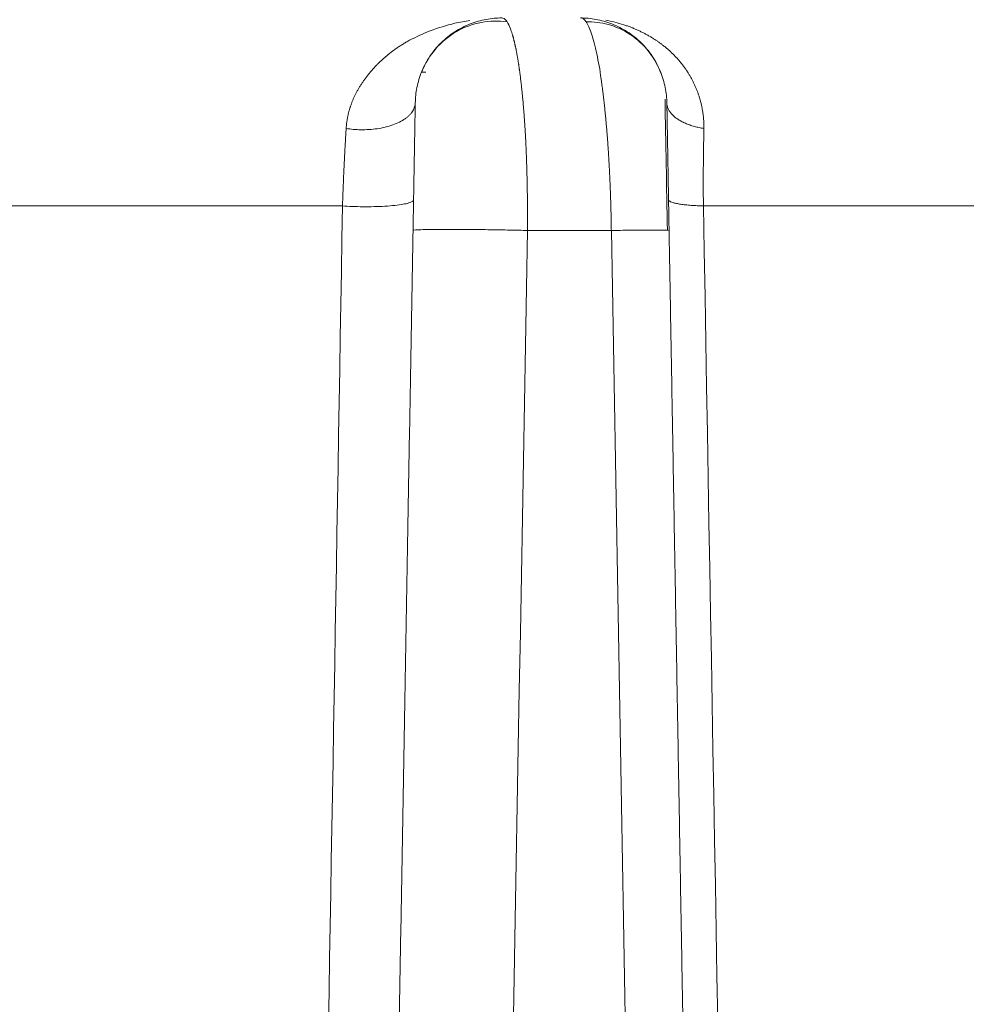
# Model space of a CAD drawing. Header units: millimetres. Extents: x 5437 to 18441, y -4466 to 3128.
# Tile 50 of 256: x 8147 to 8155, y -2743 to -2734. Entities that reach past the tile are written whole.
import ezdxf

# ---------------------------------------------------------------- set-up
doc = ezdxf.new("R2010")
doc.units = ezdxf.units.MM
doc.layers.add('1', color=7, linetype='Continuous', true_color=0xffffff)
doc.dimstyles.get("Standard").update_dxf_attribs({"dimtxt": 0.18, "dimasz": 0.18, "dimexe": 0.18, "dimexo": 0.0625, "dimgap": 0.09, "dimtad": 0, "dimtih": 1, "dimtoh": 1, "dimdec": 4, "dimzin": 0, "dimdsep": 46, "dimtxsty": 'Standard', "dimcen": 0.09, "dimadec": 0, "dimazin": 0, "dimtfac": 1, "dimtdec": 4, "dimtofl": 0, "dimtmove": 0, "dimatfit": 3, "dimfxl": 1, "dimtolj": 1, "dimtzin": 0, "dimarcsym": 0})

# ---------------------------------------------------------------- blocks, each defined once
blk = doc.blocks.new('*D53')
at = {"color": 0, "lineweight": -2, "transparency": 16777216}
for p, q in [((10989.4307, -2154.4155), (10692.9173, -2240.8213)), ((11069.4307, -2154.4155), (10989.4307, -2154.4155)), ((8443.39, -2896.3216), (8443.57, -2896.3216)), ((8443.48, -2896.4116), (8443.48, -2896.2316))]:
    blk.add_line(p, q, dxfattribs=at)
at = {"color": 0, "lineweight": 20, "transparency": 16777216}
blk.add_solid([(10689.1871, -2228.0204), (10696.6476, -2253.6222), (10616.1119, -2263.2029)], dxfattribs=at)
at = {"layer": 'Defpoints', "color": 0, "lineweight": 20, "transparency": 16777216}
for p in [(10616.1119, -2263.2029), (6270.848, -3529.4402)]:
    blk.add_point(p, dxfattribs=at)
at = {"color": 0, "lineweight": 20, "transparency": 16777216, "insert": (11249.5207, -2154.4155), "char_height": 80, "attachment_point": 5}
blk.add_mtext('\\A1;R2260', dxfattribs=at)
blk = doc.blocks.new('*D54')
at = {"color": 0, "lineweight": -2, "transparency": 16777216}
blk.add_line((7492.6853, -2896.3216), (7463.5164, -2896.3216), dxfattribs=at)
at = {"color": 0, "lineweight": -3, "transparency": 16777216}
for start, end in [(14.7247061, 87.3296239), (101.5902046, 175.2752939)]:
    blk.add_arc((8434.1189, -2896.3216), 970.4225, start, end, dxfattribs=at)
at = {"color": 0, "lineweight": 20, "transparency": 16777216}
for points in [[(9385.6953, -2646.8098), (9359.6469, -2652.519), (9389.7986, -2727.8095)], [(7480.3159, -2816.9391), (7453.6719, -2815.84), (7463.6964, -2896.3216)]]:
    blk.add_solid(points, dxfattribs=at)
at = {"layer": 'Defpoints', "color": 0, "lineweight": 20, "transparency": 16777216}
for p in [(7900.863, -2085.5454), (10671.8171, -2501.755), (7492.7478, -2896.3216), (7740.5009, -2896.3216), (8434.1189, -2896.3216)]:
    blk.add_point(p, dxfattribs=at)
at = {"color": 0, "lineweight": 20, "transparency": 16777216, "insert": (8359.2409, -1928.7921), "char_height": 80, "attachment_point": 5}
blk.add_mtext('\\A1;165%%D', dxfattribs=at)

msp = doc.modelspace()

# ---------------------------------------------------------------- linework, layer by layer
at = {"color": 7, "lineweight": 20}
msp.add_arc((8443.47995, -2896.41157), 893, 10.1099821, 350.11198757, dxfattribs=at)
at = {"layer": '1', "color": 0, "lineweight": 20}
for p, q in [((8150.36934, -2734.32157), (8150.41318, -2734.32157)), ((8149.64319, -2735.56052), (8146.02356, -2735.56052)), ((8188.63819, -2735.56052), (8152.98168, -2735.56052)), ((8152.12999, -2735.78666), (8151.35395, -2735.78666))]:
    msp.add_line(p, q, dxfattribs=at)
for points, weights in [([(8151.11611, -2733.82157), (8150.32995, -2733.82157), (8150.31623, -2734.60761)], [1, 0.713250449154, 1]), ([(8152.64367, -2734.60761), (8152.62995, -2733.82157), (8151.8438, -2733.82157)], [1, 0.713250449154, 1]), ([(8150.31623, -2734.60761), (8150.31033, -2734.94566), (8149.67719, -2734.84342)], [1, 0.604289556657, 1]), ([(8152.64367, -2734.60761), (8152.64687, -2734.79047), (8152.9869, -2734.84342)], [1, 0.812984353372, 1]), ([(8150.30059, -2735.50398), (8150.29886, -2735.60289), (8149.64319, -2735.56052)], [1, 0.586250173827, 1]), ([(8152.65932, -2735.50398), (8152.66012, -2735.54976), (8152.98168, -2735.56052)], [1, 0.823820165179, 1]), ([(8151.35395, -2735.78666), (8150.29613, -2735.7594), (8150.29565, -2735.78666)], [1, 0.581949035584, 1]), ([(8152.66426, -2735.78666), (8152.66413, -2735.77967), (8152.12999, -2735.78666)], [1, 0.816171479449, 1])]:
    msp.add_rational_spline(points, weights, degree=2, dxfattribs=at)
for points, degree, knots in [([(8151.16525, -2733.85787), (8151.08366, -2733.84715), (8150.92289, -2733.85064), (8150.68801, -2733.93659), (8150.49405, -2734.09899), (8150.4085, -2734.24033), (8150.3756, -2734.31883)], 3, [0, 0, 0, 0, 0.2441383, 0.4994319, 0.7551156, 1, 1, 1, 1]), ([(8151.11611, -2733.82157), (8151.13021, -2733.82157), (8151.14422, -2733.82992), (8151.16046, -2733.84987), (8151.16316, -2733.85355), (8151.16584, -2733.85758)], 3, [0, 0, 0, 0, 0.8320076, 0.8320076, 1, 1, 1, 1]), ([(8151.94577, -2733.96742), (8151.93108, -2733.91941), (8151.91474, -2733.88283), (8151.88023, -2733.83391), (8151.86207, -2733.82157), (8151.8438, -2733.82157)], 3, [0, 0, 0, 0, 0.5, 0.5, 1, 1, 1, 1]), ([(8152.59434, -2734.34466), (8152.56469, -2734.2662), (8152.48739, -2734.12643), (8152.31237, -2733.96445), (8152.10643, -2733.8723), (8151.96601, -2733.85571), (8151.89556, -2733.8575)], 3, [0, 0, 0, 0, 0.2574729, 0.5169133, 0.7671689, 1, 1, 1, 1]), ([(8152.24512, -2733.88461), (8152.25078, -2733.88646), (8152.26204, -2733.89015), (8152.27877, -2733.89597), (8152.29527, -2733.90196), (8152.31154, -2733.90812), (8152.32757, -2733.91445), (8152.34337, -2733.92095), (8152.35894, -2733.9276), (8152.37428, -2733.93441), (8152.38938, -2733.94136), (8152.40426, -2733.94845), (8152.41889, -2733.95568), (8152.4333, -2733.96303), (8152.44746, -2733.97051), (8152.4614, -2733.9781), (8152.4751, -2733.98581), (8152.48857, -2733.99362), (8152.5018, -2734.00153), (8152.5148, -2734.00954), (8152.52756, -2734.01764), (8152.54009, -2734.02582), (8152.55239, -2734.03408), (8152.56445, -2734.04242), (8152.57628, -2734.05083), (8152.58787, -2734.0593), (8152.59923, -2734.06783), (8152.60668, -2734.07361), (8152.61038, -2734.07648)], 3, [0, 0, 0, 0, 0.0434589, 0.0865145, 0.1291672, 0.1714174, 0.2132653, 0.2547113, 0.2957559, 0.3363995, 0.3766425, 0.4164853, 0.4559285, 0.4949725, 0.5336178, 0.5718649, 0.6097145, 0.647167, 0.6842231, 0.7208834, 0.7571485, 0.7930191, 0.828496, 0.8635798, 0.8982713, 0.9325713, 0.9664805, 1, 1, 1, 1]), ([(8151.21272, -2733.96842), (8151.21355, -2733.97112), (8151.2152, -2733.97651), (8151.21766, -2733.98485), (8151.22008, -2733.99334), (8151.22249, -2734.00199), (8151.22486, -2734.0108), (8151.22721, -2734.01975), (8151.22953, -2734.02886), (8151.23183, -2734.03811), (8151.2341, -2734.04751), (8151.23634, -2734.05704), (8151.23855, -2734.0667), (8151.24074, -2734.07649), (8151.2429, -2734.08641), (8151.24503, -2734.09644), (8151.24713, -2734.1066), (8151.24921, -2734.11686), (8151.25126, -2734.12724), (8151.25328, -2734.13772), (8151.25528, -2734.14831), (8151.25725, -2734.159), (8151.25919, -2734.16977), (8151.2611, -2734.18065), (8151.26299, -2734.19161), (8151.26485, -2734.20265), (8151.26669, -2734.21377), (8151.2685, -2734.22498), (8151.27028, -2734.23625), (8151.27204, -2734.2476), (8151.27377, -2734.25902), (8151.27548, -2734.2705), (8151.27716, -2734.28204), (8151.27882, -2734.29364), (8151.28045, -2734.30529), (8151.28206, -2734.31699), (8151.28365, -2734.32875), (8151.28521, -2734.34055), (8151.28675, -2734.35239), (8151.28826, -2734.36427), (8151.28976, -2734.37618), (8151.29074, -2734.38418), (8151.29123, -2734.38817)], 3, [0, 0, 0, 0, 0.0278015, 0.0554592, 0.0829731, 0.1103431, 0.1375693, 0.1646517, 0.1915903, 0.2183851, 0.2450361, 0.2715434, 0.297907, 0.3241268, 0.3502029, 0.3761353, 0.401924, 0.427569, 0.4530704, 0.4784282, 0.5036423, 0.5287129, 0.5536398, 0.5784232, 0.6030631, 0.6275594, 0.6519122, 0.6761215, 0.7001874, 0.7241099, 0.7478889, 0.7715245, 0.7950168, 0.8183657, 0.8415713, 0.8646336, 0.8875527, 0.9103285, 0.9329611, 0.9554505, 0.9777968, 1, 1, 1, 1]), ([(8150.05542, -2734.16827), (8150.05982, -2734.16465), (8150.06867, -2734.15738), (8150.08215, -2734.1467), (8150.09587, -2734.13612), (8150.10982, -2734.12567), (8150.12402, -2734.11533), (8150.13846, -2734.10512), (8150.15313, -2734.09503), (8150.16805, -2734.08508), (8150.18321, -2734.07525), (8150.19861, -2734.06557), (8150.21425, -2734.05602), (8150.23013, -2734.04662), (8150.24624, -2734.03734), (8150.25711, -2734.03133), (8150.26257, -2734.02831)], 3, [0, 0, 0, 0, 0.0668822, 0.1344561, 0.2027238, 0.2716874, 0.3413489, 0.4117102, 0.4827731, 0.5545395, 0.6270109, 0.7001892, 0.7740757, 0.8486721, 0.9239797, 1, 1, 1, 1]), ([(8152.61048, -2734.07655), (8152.6148, -2734.07997), (8152.62342, -2734.08678), (8152.63613, -2734.09724), (8152.64863, -2734.10783), (8152.6609, -2734.11858), (8152.67295, -2734.12947), (8152.68478, -2734.1405), (8152.69638, -2734.15168), (8152.70776, -2734.16299), (8152.71891, -2734.17443), (8152.72984, -2734.18601), (8152.74054, -2734.19771), (8152.75102, -2734.20954), (8152.76127, -2734.2215), (8152.77129, -2734.23357), (8152.78109, -2734.24576), (8152.79066, -2734.25806), (8152.8, -2734.27048), (8152.80912, -2734.283), (8152.81801, -2734.29563), (8152.82667, -2734.30837), (8152.8351, -2734.3212), (8152.84331, -2734.33413), (8152.85129, -2734.34716), (8152.85904, -2734.36028), (8152.86656, -2734.37348), (8152.87385, -2734.38678), (8152.88092, -2734.40016), (8152.88776, -2734.41362), (8152.89436, -2734.42716), (8152.90075, -2734.44078), (8152.9069, -2734.45447), (8152.91282, -2734.46823), (8152.91852, -2734.48206), (8152.92398, -2734.49596), (8152.92922, -2734.50992), (8152.93423, -2734.52395), (8152.93901, -2734.53803), (8152.94357, -2734.55217), (8152.94789, -2734.56637), (8152.95199, -2734.58061), (8152.95586, -2734.59491), (8152.9595, -2734.60925), (8152.96291, -2734.62364), (8152.9661, -2734.63807), (8152.96906, -2734.65255), (8152.97179, -2734.66706), (8152.9743, -2734.6816), (8152.97658, -2734.69618), (8152.97863, -2734.7108), (8152.98045, -2734.72544), (8152.98205, -2734.74011), (8152.98343, -2734.75481), (8152.98458, -2734.76952), (8152.9855, -2734.78427), (8152.9862, -2734.79903), (8152.98666, -2734.8138), (8152.98692, -2734.82859), (8152.98691, -2734.83848), (8152.9869, -2734.84342)], 3, [0, 0, 0, 0, 0.0196897, 0.039273, 0.0587509, 0.0781242, 0.0973938, 0.1165605, 0.1356254, 0.1545892, 0.173453, 0.1922178, 0.2108844, 0.229454, 0.2479275, 0.266306, 0.2845905, 0.3027821, 0.3208818, 0.3388909, 0.3568104, 0.3746415, 0.3923853, 0.410043, 0.4276159, 0.4451052, 0.462512, 0.4798377, 0.4970835, 0.5142509, 0.5313409, 0.5483551, 0.5652948, 0.5821614, 0.5989562, 0.6156807, 0.6323363, 0.6489246, 0.6654469, 0.6819047, 0.6982997, 0.7146332, 0.7309069, 0.7471224, 0.7632813, 0.7793851, 0.7954354, 0.811434, 0.8273825, 0.8432825, 0.8591359, 0.8749441, 0.8907091, 0.9064326, 0.9221162, 0.9377619, 0.9533712, 0.9689462, 0.9844885, 1, 1, 1, 1]), ([(8149.89509, -2734.32857), (8149.89855, -2734.32443), (8149.90548, -2734.31614), (8149.91604, -2734.30392), (8149.92675, -2734.29183), (8149.93763, -2734.27988), (8149.94867, -2734.26807), (8149.95988, -2734.2564), (8149.97124, -2734.24487), (8149.98278, -2734.23349), (8149.99447, -2734.22225), (8150.00633, -2734.21115), (8150.01836, -2734.2002), (8150.03055, -2734.18939), (8150.0429, -2734.17872), (8150.05124, -2734.17176), (8150.05542, -2734.16827)], 3, [0, 0, 0, 0, 0.0689684, 0.1383038, 0.2080091, 0.2780873, 0.3485414, 0.4193743, 0.4905887, 0.5621875, 0.6341733, 0.7065489, 0.7793168, 0.8524796, 0.9260399, 1, 1, 1, 1]), ([(8149.74031, -2734.5769), (8149.7421, -2734.57275), (8149.74572, -2734.56439), (8149.75141, -2734.55196), (8149.75733, -2734.53951), (8149.76349, -2734.52705), (8149.76991, -2734.51458), (8149.77657, -2734.5021), (8149.78347, -2734.48962), (8149.79062, -2734.47714), (8149.79801, -2734.46466), (8149.80564, -2734.45219), (8149.81351, -2734.43973), (8149.82163, -2734.42728), (8149.82998, -2734.41484), (8149.83858, -2734.40242), (8149.84741, -2734.39003), (8149.85648, -2734.37765), (8149.86578, -2734.36531), (8149.87533, -2734.353), (8149.8851, -2734.34071), (8149.89175, -2734.33264), (8149.89509, -2734.32857)], 3, [0, 0, 0, 0, 0.0436033, 0.0878509, 0.1327485, 0.1783018, 0.2245159, 0.271396, 0.318947, 0.3671734, 0.4160797, 0.46567, 0.5159484, 0.5669187, 0.6185847, 0.6709498, 0.7240174, 0.7777907, 0.8322727, 0.8874664, 0.9433746, 1, 1, 1, 1]), ([(8151.29123, -2734.38818), (8151.29186, -2734.39338), (8151.29312, -2734.40379), (8151.29498, -2734.41961), (8151.29682, -2734.43556), (8151.29862, -2734.45166), (8151.3004, -2734.4679), (8151.30216, -2734.48427), (8151.30388, -2734.50078), (8151.30558, -2734.51742), (8151.30725, -2734.53418), (8151.30889, -2734.55107), (8151.3105, -2734.56809), (8151.31208, -2734.58522), (8151.31363, -2734.60247), (8151.31516, -2734.61983), (8151.31665, -2734.6373), (8151.31811, -2734.65488), (8151.31955, -2734.67256), (8151.32096, -2734.69035), (8151.32233, -2734.70823), (8151.32368, -2734.72621), (8151.325, -2734.74429), (8151.32628, -2734.76245), (8151.32754, -2734.78071), (8151.32876, -2734.79904), (8151.32996, -2734.81747), (8151.33113, -2734.83597), (8151.33227, -2734.85454), (8151.33337, -2734.87319), (8151.33445, -2734.89192), (8151.3355, -2734.91071), (8151.33651, -2734.92956), (8151.3375, -2734.94849), (8151.33846, -2734.96747), (8151.33939, -2734.98651), (8151.34028, -2735.0056), (8151.34115, -2735.02475), (8151.34199, -2735.04395), (8151.3428, -2735.06319), (8151.34358, -2735.08248), (8151.34434, -2735.10181), (8151.34506, -2735.12119), (8151.34575, -2735.1406), (8151.34642, -2735.16004), (8151.34706, -2735.17952), (8151.34767, -2735.19902), (8151.34825, -2735.21856), (8151.3488, -2735.23812), (8151.34932, -2735.2577), (8151.34982, -2735.2773), (8151.35029, -2735.29692), (8151.35074, -2735.31656), (8151.35115, -2735.33621), (8151.35154, -2735.35586), (8151.35191, -2735.37553), (8151.35225, -2735.39521), (8151.35256, -2735.41488), (8151.35284, -2735.43456), (8151.3531, -2735.45424), (8151.35334, -2735.47392), (8151.35355, -2735.49359), (8151.35374, -2735.51325), (8151.3539, -2735.53291), (8151.35404, -2735.55255), (8151.35415, -2735.57218), (8151.35425, -2735.5918), (8151.35432, -2735.61139), (8151.35436, -2735.63097), (8151.35438, -2735.65053), (8151.35439, -2735.67006), (8151.35437, -2735.68957), (8151.35433, -2735.70905), (8151.35426, -2735.7285), (8151.35418, -2735.74791), (8151.35408, -2735.7673), (8151.35399, -2735.78021), (8151.35395, -2735.78666)], 3, [0, 0, 0, 0, 0.0143862, 0.0287429, 0.0430702, 0.0573682, 0.0716368, 0.0858762, 0.1000862, 0.1142671, 0.1284188, 0.1425413, 0.1566347, 0.170699, 0.1847343, 0.1987406, 0.212718, 0.2266664, 0.2405859, 0.2544765, 0.2683384, 0.2821715, 0.2959758, 0.3097515, 0.3234985, 0.3372169, 0.3509068, 0.3645681, 0.378201, 0.3918054, 0.4053814, 0.418929, 0.4324484, 0.4459395, 0.4594023, 0.472837, 0.4862436, 0.4996221, 0.5129725, 0.5262949, 0.5395894, 0.552856, 0.5660948, 0.5793057, 0.5924889, 0.6056443, 0.6187721, 0.6318723, 0.6449449, 0.65799, 0.6710077, 0.6839979, 0.6969608, 0.7098964, 0.7228047, 0.7356858, 0.7485397, 0.7613666, 0.7741663, 0.7869391, 0.799685, 0.812404, 0.8250961, 0.8377615, 0.8504001, 0.8630121, 0.8755974, 0.8881562, 0.9006885, 0.9131944, 0.9256739, 0.938127, 0.9505539, 0.9629546, 0.9753291, 0.9876776, 1, 1, 1, 1]), ([(8152.1002, -2735.02349), (8152.09975, -2735.01692), (8152.09885, -2735.00375), (8152.09747, -2734.98411), (8152.09605, -2734.96452), (8152.09461, -2734.94499), (8152.09314, -2734.92553), (8152.09164, -2734.90613), (8152.09011, -2734.88681), (8152.08855, -2734.86755), (8152.08697, -2734.84838), (8152.08535, -2734.82928), (8152.0837, -2734.81027), (8152.08202, -2734.79134), (8152.08032, -2734.7725), (8152.07858, -2734.75376), (8152.07682, -2734.7351), (8152.07502, -2734.71655), (8152.0732, -2734.69809), (8152.07135, -2734.67974), (8152.06946, -2734.6615), (8152.06755, -2734.64336), (8152.06561, -2734.62534), (8152.06364, -2734.60744), (8152.06165, -2734.58965), (8152.05962, -2734.57199), (8152.05757, -2734.55445), (8152.05548, -2734.53704), (8152.05337, -2734.51976), (8152.05124, -2734.50262), (8152.04907, -2734.48562), (8152.04688, -2734.46875), (8152.04466, -2734.45203), (8152.04241, -2734.43546), (8152.04014, -2734.41904), (8152.03784, -2734.40276), (8152.03629, -2734.39206), (8152.03551, -2734.38671)], 3, [0, 0, 0, 0, 0.027545, 0.055149, 0.0828122, 0.1105348, 0.1383167, 0.1661583, 0.1940595, 0.2220205, 0.2500415, 0.2781225, 0.3062637, 0.3344652, 0.3627271, 0.3910495, 0.4194326, 0.4478764, 0.4763811, 0.5049468, 0.5335736, 0.5622616, 0.591011, 0.6198217, 0.648694, 0.677628, 0.7066237, 0.7356812, 0.7648008, 0.7939824, 0.8232261, 0.8525322, 0.8819006, 0.9113315, 0.940825, 0.9703811, 1, 1, 1, 1]), ([(8149.67719, -2734.84342), (8149.67745, -2734.83927), (8149.67796, -2734.83096), (8149.67899, -2734.81858), (8149.6802, -2734.8062), (8149.6816, -2734.79386), (8149.6832, -2734.78154), (8149.685, -2734.76924), (8149.687, -2734.75698), (8149.68919, -2734.74473), (8149.69157, -2734.73252), (8149.69415, -2734.72034), (8149.69693, -2734.70819), (8149.6999, -2734.69607), (8149.70306, -2734.68398), (8149.70642, -2734.67193), (8149.70998, -2734.65991), (8149.71373, -2734.64793), (8149.71767, -2734.63598), (8149.72181, -2734.62407), (8149.72614, -2734.61221), (8149.73066, -2734.60038), (8149.73537, -2734.58859), (8149.73866, -2734.58081), (8149.7403, -2734.57691)], 3, [0, 0, 0, 0, 0.0421458, 0.0845449, 0.1272078, 0.1701442, 0.2133642, 0.2568771, 0.3006925, 0.3448196, 0.3892673, 0.4340444, 0.4791596, 0.5246212, 0.5704375, 0.6166165, 0.6631659, 0.7100933, 0.7574063, 0.8051119, 0.8532174, 0.9017294, 0.9506548, 1, 1, 1, 1]), ([(8150.29565, -2735.78666), (8150.29748, -2735.68214), (8150.29929, -2735.57829), (8150.30108, -2735.47603), (8150.30454, -2735.27764), (8150.30762, -2735.10089), (8150.30908, -2735.01734), (8150.31241, -2734.82661), (8150.3147, -2734.69549), (8150.31566, -2734.64036), (8150.31619, -2734.6101), (8150.31623, -2734.60768), (8150.31623, -2734.60763), (8150.31623, -2734.60761)], 5, [0, 0, 0, 0, 0, 0, 0.2710049, 0.2710049, 0.2710049, 0.5505055, 0.5505055, 0.5505055, 0.9874283, 0.9874283, 1, 1, 1, 1, 1, 1]), ([(8152.64367, -2734.60761), (8152.64367, -2734.60756), (8152.64388, -2734.6192), (8152.64428, -2734.64254), (8152.64549, -2734.7116), (8152.64744, -2734.82343), (8152.64857, -2734.88822), (8152.65049, -2734.99792), (8152.65272, -2735.12561), (8152.65348, -2735.16943), (8152.65582, -2735.30362), (8152.65838, -2735.45013), (8152.66016, -2735.55212), (8152.66206, -2735.66093), (8152.66398, -2735.77073), (8152.66407, -2735.77604), (8152.66416, -2735.78135), (8152.66426, -2735.78666)], 5, [0, 0, 0, 0, 0, 0, 0.2932522, 0.2932522, 0.2932522, 0.5769302, 0.5769302, 0.5769302, 0.7147936, 0.7147936, 0.7147936, 0.9862105, 0.9862105, 0.9862105, 1, 1, 1, 1, 1, 1]), ([(8149.64319, -2735.56052), (8149.64342, -2735.55348), (8149.64387, -2735.53941), (8149.64457, -2735.51833), (8149.64528, -2735.49726), (8149.64602, -2735.4762), (8149.64677, -2735.45515), (8149.64754, -2735.43412), (8149.64833, -2735.41311), (8149.64914, -2735.39212), (8149.64996, -2735.37115), (8149.6508, -2735.35022), (8149.65166, -2735.32931), (8149.65253, -2735.30843), (8149.65342, -2735.28759), (8149.65433, -2735.26679), (8149.65525, -2735.24603), (8149.65619, -2735.22531), (8149.65715, -2735.20463), (8149.65813, -2735.184), (8149.65912, -2735.16343), (8149.66012, -2735.14291), (8149.66115, -2735.12244), (8149.66218, -2735.10204), (8149.66324, -2735.08169), (8149.66431, -2735.06141), (8149.6654, -2735.0412), (8149.66651, -2735.02106), (8149.66763, -2735.00099), (8149.66876, -2734.98099), (8149.66992, -2734.96108), (8149.67109, -2734.94124), (8149.67227, -2734.92149), (8149.67348, -2734.90183), (8149.6747, -2734.88225), (8149.67593, -2734.86276), (8149.67677, -2734.84987), (8149.67719, -2734.84342)], 3, [0, 0, 0, 0, 0.0277397, 0.0555228, 0.0833498, 0.1112212, 0.1391376, 0.1670995, 0.1951073, 0.2231616, 0.251263, 0.2794118, 0.3076087, 0.3358542, 0.3641486, 0.3924926, 0.4208866, 0.449331, 0.4778265, 0.5063735, 0.5349724, 0.5636237, 0.592328, 0.6210856, 0.649897, 0.6787628, 0.7076834, 0.7366591, 0.7656906, 0.7947782, 0.8239223, 0.8531235, 0.8823821, 0.9116987, 0.9410735, 0.9705072, 1, 1, 1, 1]), ([(8152.9869, -2734.84342), (8152.98673, -2734.84983), (8152.98638, -2734.86264), (8152.98589, -2734.88202), (8152.98542, -2734.90148), (8152.98498, -2734.92104), (8152.98455, -2734.94069), (8152.98415, -2734.96044), (8152.98377, -2734.98027), (8152.98341, -2735.00018), (8152.98308, -2735.02018), (8152.98276, -2735.04026), (8152.98247, -2735.06041), (8152.98219, -2735.08064), (8152.98194, -2735.10095), (8152.98171, -2735.12132), (8152.9815, -2735.14176), (8152.98131, -2735.16226), (8152.98115, -2735.18282), (8152.981, -2735.20344), (8152.98087, -2735.22412), (8152.98077, -2735.24485), (8152.98068, -2735.26564), (8152.98062, -2735.28647), (8152.98057, -2735.30734), (8152.98055, -2735.32826), (8152.98055, -2735.34923), (8152.98057, -2735.37022), (8152.98061, -2735.39126), (8152.98067, -2735.41233), (8152.98075, -2735.43342), (8152.98085, -2735.45455), (8152.98097, -2735.4757), (8152.98112, -2735.49687), (8152.98128, -2735.51807), (8152.98147, -2735.53928), (8152.98161, -2735.55344), (8152.98168, -2735.56052)], 3, [0, 0, 0, 0, 0.0293281, 0.0586045, 0.0878298, 0.1170047, 0.1461298, 0.1752057, 0.2042331, 0.2332125, 0.2621448, 0.2910303, 0.31987, 0.3486643, 0.3774141, 0.4061198, 0.4347822, 0.463402, 0.4919799, 0.5205165, 0.5490125, 0.5774686, 0.6058855, 0.6342639, 0.6626045, 0.6909079, 0.7191749, 0.7474063, 0.7756026, 0.8037647, 0.8318932, 0.8599889, 0.8880524, 0.9160846, 0.9440861, 0.9720576, 1, 1, 1, 1]), ([(8152.12999, -2735.78666), (8152.12989, -2735.77934), (8152.12968, -2735.76468), (8152.12934, -2735.74269), (8152.12897, -2735.72067), (8152.12857, -2735.69864), (8152.12813, -2735.6766), (8152.12767, -2735.65455), (8152.12718, -2735.63249), (8152.12665, -2735.61042), (8152.1261, -2735.58836), (8152.12551, -2735.56629), (8152.12489, -2735.54423), (8152.12424, -2735.52217), (8152.12356, -2735.50012), (8152.12285, -2735.47809), (8152.1221, -2735.45607), (8152.12132, -2735.43407), (8152.12051, -2735.41209), (8152.11966, -2735.39013), (8152.11878, -2735.3682), (8152.11787, -2735.3463), (8152.11693, -2735.32443), (8152.11595, -2735.3026), (8152.11494, -2735.28081), (8152.1139, -2735.25906), (8152.11282, -2735.23736), (8152.11171, -2735.2157), (8152.11057, -2735.1941), (8152.10939, -2735.17254), (8152.10818, -2735.15105), (8152.10693, -2735.12962), (8152.10565, -2735.10825), (8152.10434, -2735.08694), (8152.103, -2735.06571), (8152.10162, -2735.04455), (8152.10067, -2735.03052), (8152.1002, -2735.02349)], 3, [0, 0, 0, 0, 0.0279384, 0.0559122, 0.0839216, 0.1119668, 0.1400479, 0.1681651, 0.1963185, 0.2245084, 0.2527349, 0.2809982, 0.3092984, 0.3376357, 0.3660103, 0.3944223, 0.4228719, 0.4513592, 0.4798844, 0.5084478, 0.5370493, 0.5656892, 0.5943677, 0.6230848, 0.6518409, 0.6806359, 0.7094701, 0.7383437, 0.7672567, 0.7962093, 0.8252017, 0.8542341, 0.8833065, 0.9124191, 0.9415722, 0.9707658, 1, 1, 1, 1])]:
    msp.add_open_spline(points, degree=degree, knots=knots, dxfattribs=at)
for points, degree in [([(8150.45395, -2733.94039), (8150.53063, -2733.91258), (8150.60639, -2733.88951), (8150.68139, -2733.87135)], 3), ([(8150.68139, -2733.87135), (8150.72856, -2733.86075), (8150.77546, -2733.85183), (8150.82213, -2733.8446)], 3), ([(8151.16584, -2733.85758), (8151.17645, -2733.87347), (8151.18667, -2733.89458), (8151.19631, -2733.92074)], 3), ([(8152.07782, -2733.84266), (8152.13376, -2733.85294), (8152.18957, -2733.86694), (8152.24512, -2733.88461)], 3), ([(8150.26267, -2734.02825), (8150.32723, -2733.99516), (8150.39091, -2733.96582), (8150.45384, -2733.94043)], 3), ([(8151.19631, -2733.92074), (8151.20197, -2733.93512), (8151.20745, -2733.95102), (8151.21272, -2733.96842)], 3), ([(8151.99503, -2734.15452), (8151.98093, -2734.08046), (8151.96425, -2734.01768), (8151.94577, -2733.96743)], 3), ([(8152.03551, -2734.38671), (8152.02457, -2734.30063), (8152.01089, -2734.22279), (8151.99503, -2734.15452)], 3), ([(8152.64811, -2735.78625), (8152.641, -2735.38171), (8152.6339, -2734.97718), (8152.62679, -2734.57264)], 3), ([(8149.31181, -2754.92673), (8149.42235, -2748.47092), (8149.53281, -2742.0155), (8149.64319, -2735.56052)], 3), ([(8152.98168, -2735.56052), (8153.13922, -2744.49489), (8153.29669, -2753.42946), (8153.45411, -2762.36422)], 3), ([(8149.96255, -2754.8702), (8150.02917, -2751.05348), (8150.09579, -2747.23677), (8150.16241, -2743.42007), (8150.22903, -2739.60336), (8150.29565, -2735.78666)], 5), ([(8151.35395, -2735.78666), (8151.15364, -2747.12214), (8150.95335, -2758.45764), (8150.75307, -2769.79318)], 3), ([(8152.72726, -2769.79318), (8152.52818, -2758.45767), (8152.32909, -2747.12216), (8152.12999, -2735.78666)], 3), ([(8152.66426, -2735.78666), (8152.75684, -2741.09086), (8152.84943, -2746.39507), (8152.94201, -2751.69927), (8153.0346, -2757.00347), (8153.12718, -2762.30768)], 5)]:
    msp.add_open_spline(points, degree=degree, dxfattribs=at)

# ---------------------------------------------------------------- dimensions: what is measured, and where the dimension line sits
at = {"color": 0, "lineweight": 20}
dim = msp.add_angular_dim_2l(base=(7900.86303, -2085.54536), line1=((8434.11893, -2896.32157), (10671.81706, -2501.75501)), line2=((7740.5009, -2896.32157), (7492.74781, -2896.32157)), text='165%%D', dimstyle='Standard', override={"dimtxt": 80, "dimasz": 80, "dimlwd": 65533}, dxfattribs=at)
dim.commit()
dim.dimension.update_dxf_attribs({"geometry": '*D54', "text_midpoint": (8359.2409, -1928.79214), "dimtype": 162})
dim = msp.add_diameter_dim_2p(p1=(6270.84796, -3529.44022), p2=(10616.11195, -2263.20291), text='R2260', dimstyle='Standard', override={"dimtxt": 80, "dimasz": 80, "dimdec": 0}, dxfattribs=at)
dim.commit()
dim.dimension.update_dxf_attribs({"geometry": '*D53', "text_midpoint": (11249.52071, -2154.41547), "dimtype": 163})

doc.saveas('drawing.dxf')
